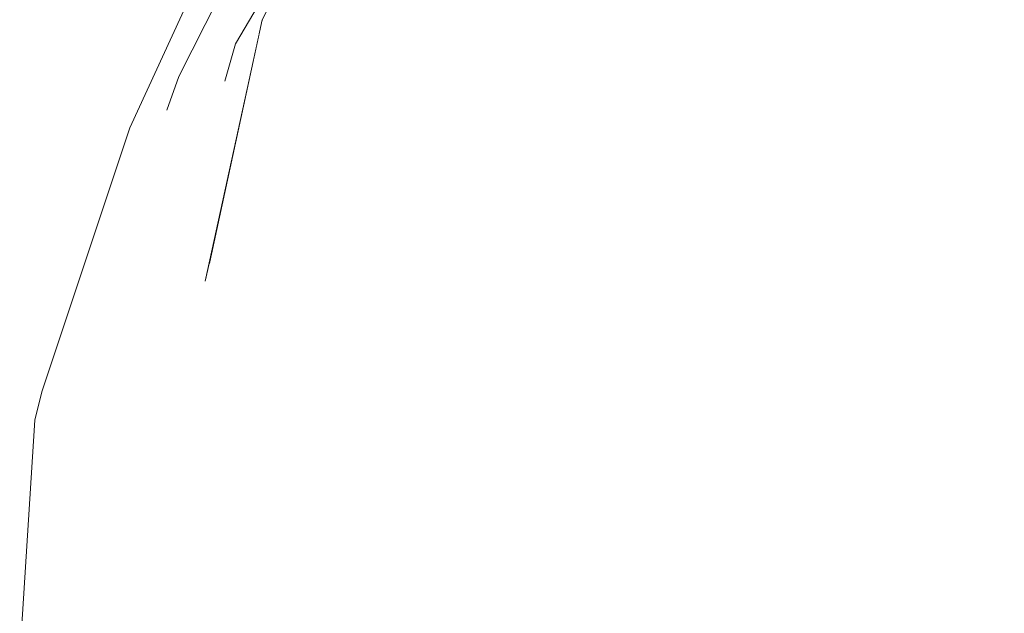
# Model space of a CAD drawing. Header units: millimetres. Extents: x 0 to 650, y -1 to 707.
# Tile 102 of 256: x 479.2 to 480.212, y 352.87 to 353.481. Entities that reach past the tile are written whole.
import ezdxf
from ezdxf.xclip import XClip

# ---------------------------------------------------------------- set-up
doc = ezdxf.new("R2010")
doc.units = ezdxf.units.MM
doc.header["$MEASUREMENT"] = 0
doc.header["$XCLIPFRAME"] = 0
doc.linetypes.add('Wipeout_Contour', pattern=[1000, 0, -1000])
doc.layers.add('Interior - Mobiliário .ARQ', color=7, linetype='Continuous')

# ---------------------------------------------------------------- blocks, each defined once
blk = doc.blocks.new('Desenho_2_2', base_point=(960.5741, 336.178))
at = {"color": 254, "linetype": 'Wipeout_Contour', "lineweight": 0, "ltscale": 2978.422299}
blk.add_wipeout([(479.4347, 353.469), (479.4457, 353.4657), (479.4491, 353.481), (479.4628, 353.5087), (479.5024, 353.5888)], dxfattribs=at).dxf.layer = 'Interior - Mobiliário .ARQ'
at = {"color": 254, "linetype": 'Wipeout_Contour', "lineweight": 0, "ltscale": 1788.138315}
blk.add_wipeout([(480.0405, 353.5546), (479.9624, 353.3765), (479.9835, 353.3779)], dxfattribs=at).dxf.layer = 'Interior - Mobiliário .ARQ'
at = {"color": 254, "linetype": 'Wipeout_Contour', "lineweight": 0, "ltscale": 1787.30431}
blk.add_wipeout([(479.8722, 353.3602), (479.8252, 353.0486), (479.8358, 353.0505)], dxfattribs=at).dxf.layer = 'Interior - Mobiliário .ARQ'
at = {"color": 254, "linetype": 'Wipeout_Contour', "lineweight": 0, "ltscale": 1787.181817}
blk.add_wipeout([(479.6417, 353.3351), (479.5862, 353.0174), (479.6733, 353.3323)], dxfattribs=at).dxf.layer = 'Interior - Mobiliário .ARQ'
at = {"color": 254, "linetype": 'Wipeout_Contour', "lineweight": 0, "ltscale": 1786.549025}
blk.add_wipeout([(479.4053, 352.9657), (479.3721, 353.2144), (479.3496, 353.2047)], dxfattribs=at).dxf.layer = 'Interior - Mobiliário .ARQ'
at = {"color": 254, "linetype": 'Wipeout_Contour', "lineweight": 0, "ltscale": 1787.414337}
blk.add_wipeout([(480.1312, 353.0941), (480.1412, 352.8036), (480.1548, 352.8049)], dxfattribs=at).dxf.layer = 'Interior - Mobiliário .ARQ'
at = {"color": 254, "linetype": 'Wipeout_Contour', "lineweight": 0, "ltscale": 1787.272434}
blk.add_wipeout([(479.9964, 352.7885), (480.0206, 352.7911), (479.9922, 353.0681)], dxfattribs=at).dxf.layer = 'Interior - Mobiliário .ARQ'
at = {"color": 254, "linetype": 'Wipeout_Contour', "lineweight": 0, "ltscale": 2382.81026}
blk.add_wipeout([(479.4216, 353.456), (479.4347, 353.469), (479.5024, 353.5888), (479.5163, 353.6169)], dxfattribs=at).dxf.layer = 'Interior - Mobiliário .ARQ'
at = {"color": 254, "linetype": 'Wipeout_Contour', "lineweight": 0, "ltscale": 1787.381948}
blk.add_wipeout([(479.5226, 353.3106), (479.5814, 353.512), (479.5577, 353.5036)], dxfattribs=at).dxf.layer = 'Interior - Mobiliário .ARQ'
at = {"color": 254, "linetype": 'Wipeout_Contour', "lineweight": 0, "ltscale": 1786.287032}
blk.add_wipeout([(479.3511, 353.3878), (479.3429, 353.3738), (479.2583, 353.1194)], dxfattribs=at).dxf.layer = 'Interior - Mobiliário .ARQ'
at = {"color": 254, "linetype": 'Wipeout_Contour', "lineweight": 0, "ltscale": 1786.778728}
blk.add_wipeout([(479.8722, 353.3602), (479.8358, 353.0505), (479.8701, 353.0583)], dxfattribs=at).dxf.layer = 'Interior - Mobiliário .ARQ'
at = {"color": 254, "linetype": 'Wipeout_Contour', "lineweight": 0, "ltscale": 1787.959768}
blk.add_wipeout([(480.1548, 352.8049), (480.1476, 353.0953), (480.1312, 353.0941)], dxfattribs=at).dxf.layer = 'Interior - Mobiliário .ARQ'
at = {"color": 254, "linetype": 'Wipeout_Contour', "lineweight": 0, "ltscale": 1787.403833}
blk.add_wipeout([(479.9922, 353.0681), (479.9682, 353.0653), (479.9964, 352.7885)], dxfattribs=at).dxf.layer = 'Interior - Mobiliário .ARQ'
at = {"color": 254, "linetype": 'Wipeout_Contour', "lineweight": 0, "ltscale": 1787.006234}
blk.add_wipeout([(479.8252, 353.0486), (479.7893, 353.0471), (479.8175, 352.7738)], dxfattribs=at).dxf.layer = 'Interior - Mobiliário .ARQ'
at = {"color": 254, "linetype": 'Wipeout_Contour', "lineweight": 0, "ltscale": 1786.540694}
blk.add_wipeout([(479.6931, 353.0264), (479.6683, 353.0431), (479.6913, 352.7787)], dxfattribs=at).dxf.layer = 'Interior - Mobiliário .ARQ'
at = {"color": 254, "linetype": 'Wipeout_Contour', "lineweight": 0, "ltscale": 1786.482582}
blk.add_wipeout([(479.4061, 353.4102), (479.3129, 353.1793), (479.4105, 353.4176)], dxfattribs=at).dxf.layer = 'Interior - Mobiliário .ARQ'
at = {"color": 254, "linetype": 'Wipeout_Contour', "lineweight": 0, "ltscale": 1787.622414}
blk.add_wipeout([(480.1312, 353.0941), (480.1476, 353.0953), (480.1445, 353.3987)], dxfattribs=at).dxf.layer = 'Interior - Mobiliário .ARQ'
at = {"color": 254, "linetype": 'Wipeout_Contour', "lineweight": 0, "ltscale": 1787.359699}
blk.add_wipeout([(479.6683, 353.0431), (479.7467, 353.3885), (479.7265, 353.3814)], dxfattribs=at).dxf.layer = 'Interior - Mobiliário .ARQ'
at = {"color": 254, "linetype": 'Wipeout_Contour', "lineweight": 0, "ltscale": 1787.336727}
blk.add_wipeout([(479.9682, 353.0653), (479.9922, 353.0681), (479.9835, 353.3779)], dxfattribs=at).dxf.layer = 'Interior - Mobiliário .ARQ'
at = {"color": 254, "linetype": 'Wipeout_Contour', "lineweight": 0, "ltscale": 1786.80706}
blk.add_wipeout([(479.4971, 352.9903), (479.5226, 353.3106), (479.4713, 353.2643)], dxfattribs=at).dxf.layer = 'Interior - Mobiliário .ARQ'
at = {"color": 254, "linetype": 'Wipeout_Contour', "lineweight": 0, "ltscale": 1786.772286}
blk.add_wipeout([(479.8175, 352.7738), (479.8518, 352.7782), (479.8252, 353.0486)], dxfattribs=at).dxf.layer = 'Interior - Mobiliário .ARQ'
at = {"color": 254, "linetype": 'Wipeout_Contour', "lineweight": 0, "ltscale": 1786.218014}
blk.add_wipeout([(479.6913, 352.7787), (479.7308, 352.7684), (479.7129, 353.0246)], dxfattribs=at).dxf.layer = 'Interior - Mobiliário .ARQ'
at = {"color": 254, "linetype": 'Wipeout_Contour', "lineweight": 0, "ltscale": 1788.64863}
blk.add_wipeout([(480.1445, 353.3987), (480.1196, 353.4012), (480.1312, 353.0941)], dxfattribs=at).dxf.layer = 'Interior - Mobiliário .ARQ'
at = {"color": 254, "linetype": 'Wipeout_Contour', "lineweight": 0, "ltscale": 1788.372065}
blk.add_wipeout([(479.9835, 353.3779), (479.9624, 353.3765), (479.9682, 353.0653)], dxfattribs=at).dxf.layer = 'Interior - Mobiliário .ARQ'
at = {"color": 254, "linetype": 'Wipeout_Contour', "lineweight": 0, "ltscale": 1786.699852}
blk.add_wipeout([(479.3904, 353.212), (479.4053, 352.9657), (479.3945, 353.2295)], dxfattribs=at).dxf.layer = 'Interior - Mobiliário .ARQ'
at = {"color": 254, "linetype": 'Wipeout_Contour', "lineweight": 0, "ltscale": 1787.279318}
blk.add_wipeout([(479.6913, 352.7787), (479.7129, 353.0246), (479.6931, 353.0264)], dxfattribs=at).dxf.layer = 'Interior - Mobiliário .ARQ'
at = {"color": 254, "linetype": 'Wipeout_Contour', "lineweight": 0, "ltscale": 1788.092126}
blk.add_wipeout([(480.1196, 353.4012), (480.1445, 353.3987), (480.1504, 353.5785)], dxfattribs=at).dxf.layer = 'Interior - Mobiliário .ARQ'
at = {"color": 254, "linetype": 'Wipeout_Contour', "lineweight": 0, "ltscale": 1787.37169}
blk.add_wipeout([(479.7884, 353.3842), (479.7728, 353.3823), (479.6931, 353.0264)], dxfattribs=at).dxf.layer = 'Interior - Mobiliário .ARQ'
at = {"color": 254, "linetype": 'Wipeout_Contour', "lineweight": 0, "ltscale": 1786.486542}
blk.add_wipeout([(479.4053, 352.9657), (479.3904, 353.212), (479.3721, 353.2144)], dxfattribs=at).dxf.layer = 'Interior - Mobiliário .ARQ'
at = {"color": 254, "linetype": 'Wipeout_Contour', "lineweight": 0, "ltscale": 1787.429264}
blk.add_wipeout([(480.0843, 353.0898), (480.1015, 352.8048), (480.1412, 352.8036)], dxfattribs=at).dxf.layer = 'Interior - Mobiliário .ARQ'
at = {"color": 254, "linetype": 'Wipeout_Contour', "lineweight": 0, "ltscale": 1787.512491}
blk.add_wipeout([(480.1476, 353.0953), (480.1548, 352.8049), (480.1683, 352.8045)], dxfattribs=at).dxf.layer = 'Interior - Mobiliário .ARQ'
at = {"color": 254, "linetype": 'Wipeout_Contour', "lineweight": 0, "ltscale": 1786.453242}
blk.add_wipeout([(479.6913, 352.7787), (479.6067, 353.0103), (479.6096, 352.7609)], dxfattribs=at).dxf.layer = 'Interior - Mobiliário .ARQ'
at = {"color": 254, "linetype": 'Wipeout_Contour', "lineweight": 0, "ltscale": 1789.044715}
blk.add_wipeout([(480.1196, 353.4012), (480.1504, 353.5785), (480.1332, 353.5889)], dxfattribs=at).dxf.layer = 'Interior - Mobiliário .ARQ'
at = {"color": 254, "linetype": 'Wipeout_Contour', "lineweight": 0, "ltscale": 1786.436511}
blk.add_wipeout([(479.4347, 353.469), (479.3496, 353.2047), (479.3721, 353.2144)], dxfattribs=at).dxf.layer = 'Interior - Mobiliário .ARQ'
at = {"color": 254, "linetype": 'Wipeout_Contour', "lineweight": 0, "ltscale": 1787.030472}
blk.add_wipeout([(479.6931, 353.0264), (479.7129, 353.0246), (479.7884, 353.3842)], dxfattribs=at).dxf.layer = 'Interior - Mobiliário .ARQ'
at = {"color": 254, "linetype": 'Wipeout_Contour', "lineweight": 0, "ltscale": 1787.785458}
blk.add_wipeout([(480.1412, 352.8036), (480.1312, 353.0941), (480.0843, 353.0898)], dxfattribs=at).dxf.layer = 'Interior - Mobiliário .ARQ'
at = {"color": 254, "linetype": 'Wipeout_Contour', "lineweight": 0, "ltscale": 1787.92268}
blk.add_wipeout([(480.1683, 352.8045), (480.164, 353.0952), (480.1476, 353.0953)], dxfattribs=at).dxf.layer = 'Interior - Mobiliário .ARQ'
at = {"color": 254, "linetype": 'Wipeout_Contour', "lineweight": 0, "ltscale": 1786.083868}
blk.add_wipeout([(479.4971, 352.9903), (479.4053, 352.9657), (479.467, 352.7362)], dxfattribs=at).dxf.layer = 'Interior - Mobiliário .ARQ'
at = {"color": 254, "linetype": 'Wipeout_Contour', "lineweight": 0, "ltscale": 1788.01054}
blk.add_wipeout([(479.8533, 353.6394), (479.8304, 353.6333), (479.7265, 353.3814)], dxfattribs=at).dxf.layer = 'Interior - Mobiliário .ARQ'
at = {"color": 254, "linetype": 'Wipeout_Contour', "lineweight": 0, "ltscale": 1786.693653}
blk.add_wipeout([(479.3496, 353.2047), (479.4347, 353.469), (479.4216, 353.456)], dxfattribs=at).dxf.layer = 'Interior - Mobiliário .ARQ'
at = {"color": 254, "linetype": 'Wipeout_Contour', "lineweight": 0, "ltscale": 1788.973522}
blk.add_wipeout([(480.1692, 353.4028), (480.1445, 353.3987), (480.1476, 353.0953)], dxfattribs=at).dxf.layer = 'Interior - Mobiliário .ARQ'
at = {"color": 254, "linetype": 'Wipeout_Contour', "lineweight": 0, "ltscale": 1785.739126}
blk.add_wipeout([(479.467, 352.7362), (479.5389, 352.7415), (479.4971, 352.9903)], dxfattribs=at).dxf.layer = 'Interior - Mobiliário .ARQ'
at = {"color": 254, "linetype": 'Wipeout_Contour', "lineweight": 0, "ltscale": 1785.365181}
blk.add_wipeout([(479.3704, 352.6879), (479.411, 352.7017), (479.3437, 352.8803)], dxfattribs=at).dxf.layer = 'Interior - Mobiliário .ARQ'
at = {"color": 254, "linetype": 'Wipeout_Contour', "lineweight": 0, "ltscale": 1787.766831}
blk.add_wipeout([(479.7265, 353.3814), (479.7467, 353.3885), (479.8533, 353.6394)], dxfattribs=at).dxf.layer = 'Interior - Mobiliário .ARQ'
at = {"color": 254, "linetype": 'Wipeout_Contour', "lineweight": 0, "ltscale": 1786.102534}
blk.add_wipeout([(479.3634, 353.4226), (479.2783, 353.1627), (479.3129, 353.1793)], dxfattribs=at).dxf.layer = 'Interior - Mobiliário .ARQ'
at = {"color": 254, "linetype": 'Wipeout_Contour', "lineweight": 0, "ltscale": 1787.713752}
blk.add_wipeout([(480.1476, 353.0953), (480.164, 353.0952), (480.1692, 353.4028)], dxfattribs=at).dxf.layer = 'Interior - Mobiliário .ARQ'
at = {"color": 254, "linetype": 'Wipeout_Contour', "lineweight": 0, "ltscale": 1788.067878}
blk.add_wipeout([(479.8942, 353.6196), (479.8786, 353.6223), (479.7728, 353.3823)], dxfattribs=at).dxf.layer = 'Interior - Mobiliário .ARQ'
at = {"color": 254, "linetype": 'Wipeout_Contour', "lineweight": 0, "ltscale": 1789.246639}
blk.add_wipeout([(480.1445, 353.3987), (480.1682, 353.59), (480.1504, 353.5785)], dxfattribs=at).dxf.layer = 'Interior - Mobiliário .ARQ'
at = {"color": 254, "linetype": 'Wipeout_Contour', "lineweight": 0, "ltscale": 1786.76877}
blk.add_wipeout([(479.3129, 353.1793), (479.4061, 353.4102), (479.3634, 353.4226)], dxfattribs=at).dxf.layer = 'Interior - Mobiliário .ARQ'
at = {"color": 254, "linetype": 'Wipeout_Contour', "lineweight": 0, "ltscale": 1787.778803}
blk.add_wipeout([(480.164, 353.0952), (480.1683, 352.8045), (480.2085, 352.8082)], dxfattribs=at).dxf.layer = 'Interior - Mobiliário .ARQ'
at = {"color": 254, "linetype": 'Wipeout_Contour', "lineweight": 0, "ltscale": 2978.715558}
blk.add_wipeout([(479.3634, 353.4226), (479.51, 353.6062), (479.5163, 353.6169), (479.5352, 353.6549), (479.479, 353.6517)], dxfattribs=at).dxf.layer = 'Interior - Mobiliário .ARQ'
at = {"color": 254, "linetype": 'Wipeout_Contour', "lineweight": 0, "ltscale": 1787.870297}
blk.add_wipeout([(479.7728, 353.3823), (479.7884, 353.3842), (479.8942, 353.6196)], dxfattribs=at).dxf.layer = 'Interior - Mobiliário .ARQ'
at = {"color": 254, "linetype": 'Wipeout_Contour', "lineweight": 0, "ltscale": 1788.037936}
blk.add_wipeout([(480.1682, 353.59), (480.1445, 353.3987), (480.1692, 353.4028)], dxfattribs=at).dxf.layer = 'Interior - Mobiliário .ARQ'
at = {"color": 254, "linetype": 'Wipeout_Contour', "lineweight": 0, "ltscale": 1787.903289}
blk.add_wipeout([(480.2085, 352.8082), (480.2123, 353.0939), (480.164, 353.0952)], dxfattribs=at).dxf.layer = 'Interior - Mobiliário .ARQ'
at = {"color": 254, "linetype": 'Wipeout_Contour', "lineweight": 0, "ltscale": 1788.305932}
blk.add_wipeout([(479.9545, 353.6352), (479.8722, 353.3602), (479.984, 353.6008)], dxfattribs=at).dxf.layer = 'Interior - Mobiliário .ARQ'
at = {"color": 254, "linetype": 'Wipeout_Contour', "lineweight": 0, "ltscale": 2382.412146}
blk.add_wipeout([(479.51, 353.6062), (479.3634, 353.4226), (479.4061, 353.4102), (479.4216, 353.456)], dxfattribs=at).dxf.layer = 'Interior - Mobiliário .ARQ'
at = {"color": 254, "linetype": 'Wipeout_Contour', "lineweight": 0, "ltscale": 1788.563667}
blk.add_wipeout([(480.1959, 353.5975), (480.1692, 353.4028), (480.2325, 353.4005)], dxfattribs=at).dxf.layer = 'Interior - Mobiliário .ARQ'
at = {"color": 254, "linetype": 'Wipeout_Contour', "lineweight": 0, "ltscale": 1787.559783}
blk.add_wipeout([(479.6733, 353.3323), (479.6873, 353.3427), (479.7825, 353.5769)], dxfattribs=at).dxf.layer = 'Interior - Mobiliário .ARQ'
at = {"color": 254, "linetype": 'Wipeout_Contour', "lineweight": 0, "ltscale": 1787.322248}
blk.add_wipeout([(480.2641, 353.083), (480.2085, 352.8082), (480.2554, 352.8038)], dxfattribs=at).dxf.layer = 'Interior - Mobiliário .ARQ'
at = {"color": 254, "linetype": 'Wipeout_Contour', "lineweight": 0, "ltscale": 1787.962204}
blk.add_wipeout([(479.9545, 353.6352), (479.8354, 353.3941), (479.8722, 353.3602)], dxfattribs=at).dxf.layer = 'Interior - Mobiliário .ARQ'
at = {"color": 254, "linetype": 'Wipeout_Contour', "lineweight": 0, "ltscale": 1786.643694}
blk.add_wipeout([(479.4261, 353.6163), (479.3129, 353.3697), (479.3429, 353.3738)], dxfattribs=at).dxf.layer = 'Interior - Mobiliário .ARQ'
at = {"color": 254, "linetype": 'Wipeout_Contour', "lineweight": 0, "ltscale": 1789.499579}
blk.add_wipeout([(480.1959, 353.5975), (480.1682, 353.59), (480.1692, 353.4028)], dxfattribs=at).dxf.layer = 'Interior - Mobiliário .ARQ'
at = {"color": 254, "linetype": 'Wipeout_Contour', "lineweight": 0, "ltscale": 1787.737674}
blk.add_wipeout([(479.7825, 353.5769), (479.7618, 353.5637), (479.6733, 353.3323)], dxfattribs=at).dxf.layer = 'Interior - Mobiliário .ARQ'
at = {"color": 254, "linetype": 'Wipeout_Contour', "lineweight": 0, "ltscale": 1788.063522}
blk.add_wipeout([(480.0705, 353.57), (479.9835, 353.3779), (480.0241, 353.3791)], dxfattribs=at).dxf.layer = 'Interior - Mobiliário .ARQ'
at = {"color": 254, "linetype": 'Wipeout_Contour', "lineweight": 0, "ltscale": 1788.466107}
blk.add_wipeout([(479.8354, 353.3941), (479.9545, 353.6352), (479.8942, 353.6196)], dxfattribs=at).dxf.layer = 'Interior - Mobiliário .ARQ'
at = {"color": 254, "linetype": 'Wipeout_Contour', "lineweight": 0, "ltscale": 3574.023807}
blk.add_wipeout([(479.4261, 353.6163), (479.3429, 353.3738), (479.3559, 353.4016), (479.3634, 353.4226), (479.3965, 353.4882), (479.4572, 353.618)], dxfattribs=at).dxf.layer = 'Interior - Mobiliário .ARQ'
at = {"color": 254, "linetype": 'Wipeout_Contour', "lineweight": 0, "ltscale": 1787.941138}
blk.add_wipeout([(479.6733, 353.3323), (479.7618, 353.5637), (479.7188, 353.5677)], dxfattribs=at).dxf.layer = 'Interior - Mobiliário .ARQ'
at = {"color": 254, "linetype": 'Wipeout_Contour', "lineweight": 0, "ltscale": 1788.570397}
blk.add_wipeout([(479.9835, 353.3779), (480.0705, 353.57), (480.0405, 353.5546)], dxfattribs=at).dxf.layer = 'Interior - Mobiliário .ARQ'
at = {"color": 254, "linetype": 'Wipeout_Contour', "lineweight": 0, "ltscale": 1788.291691}
blk.add_wipeout([(480.1692, 353.4028), (480.164, 353.0952), (480.2123, 353.0939)], dxfattribs=at).dxf.layer = 'Interior - Mobiliário .ARQ'
at = {"color": 254, "linetype": 'Wipeout_Contour', "lineweight": 0, "ltscale": 1787.693314}
blk.add_wipeout([(479.8942, 353.6196), (479.7884, 353.3842), (479.8354, 353.3941)], dxfattribs=at).dxf.layer = 'Interior - Mobiliário .ARQ'
at = {"color": 254, "linetype": 'Wipeout_Contour', "lineweight": 0, "ltscale": 1788.813073}
blk.add_wipeout([(480.0573, 353.3949), (480.1332, 353.5889), (480.1066, 353.5947)], dxfattribs=at).dxf.layer = 'Interior - Mobiliário .ARQ'
at = {"color": 254, "linetype": 'Wipeout_Contour', "lineweight": 0, "ltscale": 1787.21676}
blk.add_wipeout([(479.7188, 353.5677), (479.6417, 353.3351), (479.6733, 353.3323)], dxfattribs=at).dxf.layer = 'Interior - Mobiliário .ARQ'
at = {"color": 254, "linetype": 'Wipeout_Contour', "lineweight": 0, "ltscale": 1788.151576}
blk.add_wipeout([(479.9413, 353.374), (479.9624, 353.3765), (480.0405, 353.5546)], dxfattribs=at).dxf.layer = 'Interior - Mobiliário .ARQ'
at = {"color": 254, "linetype": 'Wipeout_Contour', "lineweight": 0, "ltscale": 1786.814733}
blk.add_wipeout([(479.4347, 353.469), (479.3904, 353.212), (479.4457, 353.4657)], dxfattribs=at).dxf.layer = 'Interior - Mobiliário .ARQ'
at = {"color": 254, "linetype": 'Wipeout_Contour', "lineweight": 0, "ltscale": 1788.650761}
blk.add_wipeout([(480.2325, 353.4005), (480.1692, 353.4028), (480.2123, 353.0939)], dxfattribs=at).dxf.layer = 'Interior - Mobiliário .ARQ'
at = {"color": 254, "linetype": 'Wipeout_Contour', "lineweight": 0, "ltscale": 1786.481933}
blk.add_wipeout([(479.2583, 353.1194), (479.3429, 353.3738), (479.3129, 353.3697)], dxfattribs=at).dxf.layer = 'Interior - Mobiliário .ARQ'
at = {"color": 254, "linetype": 'Wipeout_Contour', "lineweight": 0, "ltscale": 1788.102306}
blk.add_wipeout([(479.7728, 353.3823), (479.8786, 353.6223), (479.8533, 353.6394)], dxfattribs=at).dxf.layer = 'Interior - Mobiliário .ARQ'
at = {"color": 254, "linetype": 'Wipeout_Contour', "lineweight": 0, "ltscale": 1788.014521}
blk.add_wipeout([(480.0573, 353.3949), (480.1196, 353.4012), (480.1332, 353.5889)], dxfattribs=at).dxf.layer = 'Interior - Mobiliário .ARQ'
at = {"color": 254, "linetype": 'Wipeout_Contour', "lineweight": 0, "ltscale": 1788.343395}
blk.add_wipeout([(479.9413, 353.374), (480.0405, 353.5546), (480.0248, 353.5721)], dxfattribs=at).dxf.layer = 'Interior - Mobiliário .ARQ'
at = {"color": 254, "linetype": 'Wipeout_Contour', "lineweight": 0, "ltscale": 1787.335778}
blk.add_wipeout([(479.4713, 353.2643), (479.5166, 353.5055), (479.4491, 353.481)], dxfattribs=at).dxf.layer = 'Interior - Mobiliário .ARQ'
at = {"color": 254, "linetype": 'Wipeout_Contour', "lineweight": 0, "ltscale": 1786.435557}
blk.add_wipeout([(479.3721, 353.2144), (479.3904, 353.212), (479.4347, 353.469)], dxfattribs=at).dxf.layer = 'Interior - Mobiliário .ARQ'
at = {"color": 254, "linetype": 'Wipeout_Contour', "lineweight": 0, "ltscale": 1785.884978}
blk.add_wipeout([(479.3129, 353.3697), (479.2225, 353.0981), (479.2583, 353.1194)], dxfattribs=at).dxf.layer = 'Interior - Mobiliário .ARQ'
at = {"color": 254, "linetype": 'Wipeout_Contour', "lineweight": 0, "ltscale": 1788.64335}
blk.add_wipeout([(480.2085, 352.8082), (480.2641, 353.083), (480.2123, 353.0939)], dxfattribs=at).dxf.layer = 'Interior - Mobiliário .ARQ'
at = {"color": 254, "linetype": 'Wipeout_Contour', "lineweight": 0, "ltscale": 1787.733981}
blk.add_wipeout([(479.8533, 353.6394), (479.7467, 353.3885), (479.7728, 353.3823)], dxfattribs=at).dxf.layer = 'Interior - Mobiliário .ARQ'
at = {"color": 254, "linetype": 'Wipeout_Contour', "lineweight": 0, "ltscale": 1787.708545}
blk.add_wipeout([(479.5226, 353.3106), (479.5577, 353.5036), (479.5166, 353.5055)], dxfattribs=at).dxf.layer = 'Interior - Mobiliário .ARQ'
at = {"color": 254, "linetype": 'Wipeout_Contour', "lineweight": 0, "ltscale": 1787.861729}
blk.add_wipeout([(480.0573, 353.3949), (480.0843, 353.0898), (480.1312, 353.0941)], dxfattribs=at).dxf.layer = 'Interior - Mobiliário .ARQ'
at = {"color": 254, "linetype": 'Wipeout_Contour', "lineweight": 0, "ltscale": 1788.205965}
blk.add_wipeout([(480.2325, 353.4005), (480.2123, 353.0939), (480.2641, 353.083)], dxfattribs=at).dxf.layer = 'Interior - Mobiliário .ARQ'
at = {"color": 254, "linetype": 'Wipeout_Contour', "lineweight": 0, "ltscale": 1786.203507}
blk.add_wipeout([(479.3511, 353.3878), (479.2583, 353.1194), (479.2783, 353.1627)], dxfattribs=at).dxf.layer = 'Interior - Mobiliário .ARQ'
at = {"color": 254, "linetype": 'Wipeout_Contour', "lineweight": 0, "ltscale": 1787.179505}
blk.add_wipeout([(479.9445, 353.0631), (479.9682, 353.0653), (479.9624, 353.3765)], dxfattribs=at).dxf.layer = 'Interior - Mobiliário .ARQ'
at = {"color": 254, "linetype": 'Wipeout_Contour', "lineweight": 0, "ltscale": 1785.662108}
blk.add_wipeout([(479.2225, 353.0981), (479.2151, 353.0689), (479.1996, 352.8237)], dxfattribs=at).dxf.layer = 'Interior - Mobiliário .ARQ'
at = {"color": 254, "linetype": 'Wipeout_Contour', "lineweight": 0, "ltscale": 1788.816509}
blk.add_wipeout([(480.2346, 353.5753), (480.1959, 353.5975), (480.2325, 353.4005)], dxfattribs=at).dxf.layer = 'Interior - Mobiliário .ARQ'
at = {"color": 254, "linetype": 'Wipeout_Contour', "lineweight": 0, "ltscale": 1786.268957}
blk.add_wipeout([(479.3129, 353.1793), (479.3496, 353.2047), (479.4105, 353.4176)], dxfattribs=at).dxf.layer = 'Interior - Mobiliário .ARQ'
at = {"color": 254, "linetype": 'Wipeout_Contour', "lineweight": 0, "ltscale": 1788.161535}
blk.add_wipeout([(479.8354, 353.3941), (479.7884, 353.3842), (479.7893, 353.0471)], dxfattribs=at).dxf.layer = 'Interior - Mobiliário .ARQ'
at = {"color": 254, "linetype": 'Wipeout_Contour', "lineweight": 0, "ltscale": 1788.262191}
blk.add_wipeout([(480.1312, 353.0941), (480.1196, 353.4012), (480.0573, 353.3949)], dxfattribs=at).dxf.layer = 'Interior - Mobiliário .ARQ'
at = {"color": 254, "linetype": 'Wipeout_Contour', "lineweight": 0, "ltscale": 1787.465285}
blk.add_wipeout([(479.6931, 353.0264), (479.7728, 353.3823), (479.7467, 353.3885)], dxfattribs=at).dxf.layer = 'Interior - Mobiliário .ARQ'
at = {"color": 254, "linetype": 'Wipeout_Contour', "lineweight": 0, "ltscale": 1788.411078}
blk.add_wipeout([(479.9624, 353.3765), (479.9413, 353.374), (479.9445, 353.0631)], dxfattribs=at).dxf.layer = 'Interior - Mobiliário .ARQ'
at = {"color": 254, "linetype": 'Wipeout_Contour', "lineweight": 0, "ltscale": 1785.778613}
blk.add_wipeout([(479.2583, 353.1194), (479.2551, 352.803), (479.3041, 352.8701)], dxfattribs=at).dxf.layer = 'Interior - Mobiliário .ARQ'
at = {"color": 254, "linetype": 'Wipeout_Contour', "lineweight": 0, "ltscale": 1784.906852}
blk.add_wipeout([(479.2225, 353.0981), (479.1996, 352.8237), (479.219, 352.7816)], dxfattribs=at).dxf.layer = 'Interior - Mobiliário .ARQ'
at = {"layer": 'Interior - Mobiliário .ARQ', "color": 7, "linetype": 'Continuous', "lineweight": 0}
blk.add_line((479.3511, 353.3878), (479.3634, 353.4226), dxfattribs=at)
at = {"color": 254, "linetype": 'Wipeout_Contour', "lineweight": 0, "ltscale": 1786.316455}
blk.add_wipeout([(479.4491, 353.481), (479.3945, 353.2295), (479.4713, 353.2643)], dxfattribs=at).dxf.layer = 'Interior - Mobiliário .ARQ'
at = {"color": 254, "linetype": 'Wipeout_Contour', "lineweight": 0, "ltscale": 1788.043741}
blk.add_wipeout([(479.8354, 353.3941), (479.8252, 353.0486), (479.8722, 353.3602)], dxfattribs=at).dxf.layer = 'Interior - Mobiliário .ARQ'
at = {"color": 254, "linetype": 'Wipeout_Contour', "lineweight": 0, "ltscale": 1786.911858}
blk.add_wipeout([(479.7467, 353.3885), (479.6683, 353.0431), (479.6931, 353.0264)], dxfattribs=at).dxf.layer = 'Interior - Mobiliário .ARQ'
at = {"color": 254, "linetype": 'Wipeout_Contour', "lineweight": 0, "ltscale": 1786.089401}
blk.add_wipeout([(479.2783, 353.1627), (479.2583, 353.1194), (479.3041, 352.8701)], dxfattribs=at).dxf.layer = 'Interior - Mobiliário .ARQ'
at = {"color": 254, "linetype": 'Wipeout_Contour', "lineweight": 0, "ltscale": 1787.88842}
blk.add_wipeout([(480.0843, 353.0898), (480.039, 353.0758), (480.0608, 352.7976)], dxfattribs=at).dxf.layer = 'Interior - Mobiliário .ARQ'
at = {"color": 254, "linetype": 'Wipeout_Contour', "lineweight": 0, "ltscale": 1787.231028}
blk.add_wipeout([(479.9647, 352.7867), (479.9964, 352.7885), (479.9682, 353.0653)], dxfattribs=at).dxf.layer = 'Interior - Mobiliário .ARQ'
at = {"layer": 'Interior - Mobiliário .ARQ', "color": 7, "linetype": 'Continuous', "lineweight": 0}
for p, q in [((479.4261, 353.6163), (479.3129, 353.3697)), ((479.4216, 353.456), (479.4105, 353.4176))]:
    blk.add_line(p, q, dxfattribs=at)
at = {"color": 254, "linetype": 'Wipeout_Contour', "lineweight": 0, "ltscale": 1786.294301}
blk.add_wipeout([(479.3945, 353.2295), (479.4053, 352.9657), (479.4971, 352.9903)], dxfattribs=at).dxf.layer = 'Interior - Mobiliário .ARQ'
at = {"color": 254, "linetype": 'Wipeout_Contour', "lineweight": 0, "ltscale": 1785.592542}
blk.add_wipeout([(479.2583, 353.1194), (479.2225, 353.0981), (479.2551, 352.803)], dxfattribs=at).dxf.layer = 'Interior - Mobiliário .ARQ'
at = {"color": 254, "linetype": 'Wipeout_Contour', "lineweight": 0, "ltscale": 1787.151785}
blk.add_wipeout([(480.0608, 352.7976), (480.1015, 352.8048), (480.0843, 353.0898)], dxfattribs=at).dxf.layer = 'Interior - Mobiliário .ARQ'
at = {"color": 254, "linetype": 'Wipeout_Contour', "lineweight": 0, "ltscale": 1787.337846}
blk.add_wipeout([(479.9682, 353.0653), (479.9445, 353.0631), (479.9647, 352.7867)], dxfattribs=at).dxf.layer = 'Interior - Mobiliário .ARQ'
at = {"color": 254, "linetype": 'Wipeout_Contour', "lineweight": 0, "ltscale": 1785.736733}
blk.add_wipeout([(479.3437, 352.8803), (479.3041, 352.8701), (479.3704, 352.6879)], dxfattribs=at).dxf.layer = 'Interior - Mobiliário .ARQ'
at = {"color": 254, "linetype": 'Wipeout_Contour', "lineweight": 0, "ltscale": 1786.468519}
blk.add_wipeout([(479.4971, 352.9903), (479.4713, 353.2643), (479.3945, 353.2295)], dxfattribs=at).dxf.layer = 'Interior - Mobiliário .ARQ'
at = {"color": 254, "linetype": 'Wipeout_Contour', "lineweight": 0, "ltscale": 1785.503999}
blk.add_wipeout([(479.2225, 353.0981), (479.219, 352.7816), (479.2551, 352.803)], dxfattribs=at).dxf.layer = 'Interior - Mobiliário .ARQ'
at = {"color": 254, "linetype": 'Wipeout_Contour', "lineweight": 0, "ltscale": 1785.423982}
blk.add_wipeout([(479.3437, 352.8803), (479.411, 352.7017), (479.467, 352.7362)], dxfattribs=at).dxf.layer = 'Interior - Mobiliário .ARQ'
at = {"layer": 'Interior - Mobiliário .ARQ', "color": 7, "linetype": 'Continuous', "lineweight": 0}
for q in [(479.2225, 353.0981), (479.1996, 352.8237)]:
    blk.add_line((479.2151, 353.0689), q, dxfattribs=at)
at = {"color": 254, "linetype": 'Wipeout_Contour', "lineweight": 0, "ltscale": 1786.42929}
blk.add_wipeout([(479.5166, 353.5055), (479.4713, 353.2643), (479.5226, 353.3106)], dxfattribs=at).dxf.layer = 'Interior - Mobiliário .ARQ'
at = {"color": 254, "linetype": 'Wipeout_Contour', "lineweight": 0, "ltscale": 1785.870843}
blk.add_wipeout([(479.467, 352.7362), (479.4053, 352.9657), (479.3437, 352.8803)], dxfattribs=at).dxf.layer = 'Interior - Mobiliário .ARQ'
at = {"color": 254, "linetype": 'Wipeout_Contour', "lineweight": 0, "ltscale": 1787.078566}
blk.add_wipeout([(479.5794, 353.7444), (479.4491, 353.481), (479.5166, 353.5055)], dxfattribs=at).dxf.layer = 'Interior - Mobiliário .ARQ'
at = {"color": 254, "linetype": 'Wipeout_Contour', "lineweight": 0, "ltscale": 1786.471273}
blk.add_wipeout([(479.5226, 353.3106), (479.4971, 352.9903), (479.5862, 353.0174)], dxfattribs=at).dxf.layer = 'Interior - Mobiliário .ARQ'
at = {"color": 254, "linetype": 'Wipeout_Contour', "lineweight": 0, "ltscale": 1786.008575}
blk.add_wipeout([(479.3129, 353.1793), (479.3437, 352.8803), (479.3496, 353.2047)], dxfattribs=at).dxf.layer = 'Interior - Mobiliário .ARQ'
at = {"layer": 'Interior - Mobiliário .ARQ', "color": 7, "linetype": 'Continuous', "lineweight": 0}
for p, q in [((479.3634, 353.4226), (479.479, 353.6517)), ((479.5163, 353.6169), (479.4216, 353.456)), ((479.4491, 353.481), (479.3904, 353.212))]:
    blk.add_line(p, q, dxfattribs=at)
at = {"color": 254, "linetype": 'Wipeout_Contour', "lineweight": 0, "ltscale": 1787.089157}
blk.add_wipeout([(479.5862, 353.0174), (479.6417, 353.3351), (479.5226, 353.3106)], dxfattribs=at).dxf.layer = 'Interior - Mobiliário .ARQ'
at = {"color": 254, "linetype": 'Wipeout_Contour', "lineweight": 0, "ltscale": 1786.162005}
blk.add_wipeout([(479.3437, 352.8803), (479.4053, 352.9657), (479.3496, 353.2047)], dxfattribs=at).dxf.layer = 'Interior - Mobiliário .ARQ'
at = {"color": 254, "linetype": 'Wipeout_Contour', "lineweight": 0, "ltscale": 1785.566305}
blk.add_wipeout([(479.3437, 352.8803), (479.2783, 353.1627), (479.3041, 352.8701)], dxfattribs=at).dxf.layer = 'Interior - Mobiliário .ARQ'
at = {"color": 254, "linetype": 'Wipeout_Contour', "lineweight": 0, "ltscale": 1786.585682}
blk.add_wipeout([(479.6683, 353.0431), (479.6067, 353.0103), (479.6913, 352.7787)], dxfattribs=at).dxf.layer = 'Interior - Mobiliário .ARQ'
at = {"color": 254, "linetype": 'Wipeout_Contour', "lineweight": 0, "ltscale": 1787.221265}
blk.add_wipeout([(479.7265, 353.3814), (479.6873, 353.3427), (479.6067, 353.0103)], dxfattribs=at).dxf.layer = 'Interior - Mobiliário .ARQ'
at = {"color": 254, "linetype": 'Wipeout_Contour', "lineweight": 0, "ltscale": 1786.187956}
blk.add_wipeout([(479.2783, 353.1627), (479.3437, 352.8803), (479.3129, 353.1793)], dxfattribs=at).dxf.layer = 'Interior - Mobiliário .ARQ'
at = {"layer": 'Interior - Mobiliário .ARQ', "color": 7, "linetype": 'Continuous', "lineweight": 0}
blk.add_line((479.3129, 353.3697), (479.2225, 353.0981), dxfattribs=at)
at = {"color": 254, "linetype": 'Wipeout_Contour', "lineweight": 0, "ltscale": 1786.677376}
blk.add_wipeout([(479.6067, 353.0103), (479.6683, 353.0431), (479.7265, 353.3814)], dxfattribs=at).dxf.layer = 'Interior - Mobiliário .ARQ'
at = {"color": 254, "linetype": 'Wipeout_Contour', "lineweight": 0, "ltscale": 1786.935786}
blk.add_wipeout([(479.5814, 353.512), (479.5226, 353.3106), (479.6417, 353.3351)], dxfattribs=at).dxf.layer = 'Interior - Mobiliário .ARQ'
at = {"color": 254, "linetype": 'Wipeout_Contour', "lineweight": 0, "ltscale": 1786.526619}
blk.add_wipeout([(479.7129, 353.0246), (479.7893, 353.0471), (479.7884, 353.3842)], dxfattribs=at).dxf.layer = 'Interior - Mobiliário .ARQ'
at = {"color": 254, "linetype": 'Wipeout_Contour', "lineweight": 0, "ltscale": 1787.670075}
blk.add_wipeout([(479.6417, 353.3351), (479.7188, 353.5677), (479.5814, 353.512)], dxfattribs=at).dxf.layer = 'Interior - Mobiliário .ARQ'
at = {"color": 254, "linetype": 'Wipeout_Contour', "lineweight": 0, "ltscale": 1786.276746}
blk.add_wipeout([(479.7308, 352.7684), (479.8175, 352.7738), (479.7893, 353.0471)], dxfattribs=at).dxf.layer = 'Interior - Mobiliário .ARQ'
at = {"layer": 'Interior - Mobiliário .ARQ', "color": 7, "linetype": 'Continuous', "lineweight": 0}
blk.add_line((479.4491, 353.481), (479.5794, 353.7444), dxfattribs=at)
at = {"color": 254, "linetype": 'Wipeout_Contour', "lineweight": 0, "ltscale": 1786.709947}
blk.add_wipeout([(479.6733, 353.3323), (479.5862, 353.0174), (479.6067, 353.0103)], dxfattribs=at).dxf.layer = 'Interior - Mobiliário .ARQ'
at = {"color": 254, "linetype": 'Wipeout_Contour', "lineweight": 0, "ltscale": 1787.229494}
blk.add_wipeout([(479.7893, 353.0471), (479.7129, 353.0246), (479.7308, 352.7684)], dxfattribs=at).dxf.layer = 'Interior - Mobiliário .ARQ'
at = {"color": 254, "linetype": 'Wipeout_Contour', "lineweight": 0, "ltscale": 1786.809839}
blk.add_wipeout([(479.7893, 353.0471), (479.8252, 353.0486), (479.8354, 353.3941)], dxfattribs=at).dxf.layer = 'Interior - Mobiliário .ARQ'
at = {"color": 254, "linetype": 'Wipeout_Contour', "lineweight": 0, "ltscale": 1786.484334}
blk.add_wipeout([(479.5862, 353.0174), (479.4971, 352.9903), (479.5389, 352.7415)], dxfattribs=at).dxf.layer = 'Interior - Mobiliário .ARQ'
at = {"color": 254, "linetype": 'Wipeout_Contour', "lineweight": 0, "ltscale": 1788.023719}
blk.add_wipeout([(479.7265, 353.3814), (479.8304, 353.6333), (479.7825, 353.5769)], dxfattribs=at).dxf.layer = 'Interior - Mobiliário .ARQ'
at = {"color": 254, "linetype": 'Wipeout_Contour', "lineweight": 0, "ltscale": 1786.458066}
blk.add_wipeout([(479.8252, 353.0486), (479.8518, 352.7782), (479.8656, 352.7803)], dxfattribs=at).dxf.layer = 'Interior - Mobiliário .ARQ'
at = {"color": 254, "linetype": 'Wipeout_Contour', "lineweight": 0, "ltscale": 1785.650701}
blk.add_wipeout([(479.5389, 352.7415), (479.5761, 352.7565), (479.5862, 353.0174)], dxfattribs=at).dxf.layer = 'Interior - Mobiliário .ARQ'
at = {"color": 254, "linetype": 'Wipeout_Contour', "lineweight": 0, "ltscale": 1787.476623}
blk.add_wipeout([(479.7825, 353.5769), (479.6873, 353.3427), (479.7265, 353.3814)], dxfattribs=at).dxf.layer = 'Interior - Mobiliário .ARQ'
at = {"color": 254, "linetype": 'Wipeout_Contour', "lineweight": 0, "ltscale": 1787.510202}
blk.add_wipeout([(479.8656, 352.7803), (479.8358, 353.0505), (479.8252, 353.0486)], dxfattribs=at).dxf.layer = 'Interior - Mobiliário .ARQ'
at = {"color": 254, "linetype": 'Wipeout_Contour', "lineweight": 0, "ltscale": 1787.069801}
blk.add_wipeout([(479.6067, 353.0103), (479.6873, 353.3427), (479.6733, 353.3323)], dxfattribs=at).dxf.layer = 'Interior - Mobiliário .ARQ'
at = {"color": 254, "linetype": 'Wipeout_Contour', "lineweight": 0, "ltscale": 1786.940277}
blk.add_wipeout([(479.8701, 353.0583), (479.8951, 352.7848), (479.9647, 352.7867)], dxfattribs=at).dxf.layer = 'Interior - Mobiliário .ARQ'
at = {"color": 254, "linetype": 'Wipeout_Contour', "lineweight": 0, "ltscale": 1787.301776}
blk.add_wipeout([(479.9647, 352.7867), (479.9445, 353.0631), (479.8701, 353.0583)], dxfattribs=at).dxf.layer = 'Interior - Mobiliário .ARQ'
at = {"color": 254, "linetype": 'Wipeout_Contour', "lineweight": 0, "ltscale": 1786.088931}
blk.add_wipeout([(479.5862, 353.0174), (479.5761, 352.7565), (479.6096, 352.7609)], dxfattribs=at).dxf.layer = 'Interior - Mobiliário .ARQ'
at = {"color": 254, "linetype": 'Wipeout_Contour', "lineweight": 0, "ltscale": 1786.636818}
blk.add_wipeout([(479.8358, 353.0505), (479.8656, 352.7803), (479.8951, 352.7848)], dxfattribs=at).dxf.layer = 'Interior - Mobiliário .ARQ'
at = {"color": 254, "linetype": 'Wipeout_Contour', "lineweight": 0, "ltscale": 1786.368261}
blk.add_wipeout([(479.6096, 352.7609), (479.6067, 353.0103), (479.5862, 353.0174)], dxfattribs=at).dxf.layer = 'Interior - Mobiliário .ARQ'
at = {"color": 254, "linetype": 'Wipeout_Contour', "lineweight": 0, "ltscale": 1787.310197}
blk.add_wipeout([(479.8951, 352.7848), (479.8701, 353.0583), (479.8358, 353.0505)], dxfattribs=at).dxf.layer = 'Interior - Mobiliário .ARQ'
at = {"color": 254, "linetype": 'Wipeout_Contour', "lineweight": 0, "ltscale": 1786.921065}
blk.add_wipeout([(479.8701, 353.0583), (479.9445, 353.0631), (479.9413, 353.374)], dxfattribs=at).dxf.layer = 'Interior - Mobiliário .ARQ'
at = {"color": 254, "linetype": 'Wipeout_Contour', "lineweight": 0, "ltscale": 1788.344205}
blk.add_wipeout([(479.9413, 353.374), (479.8722, 353.3602), (479.8701, 353.0583)], dxfattribs=at).dxf.layer = 'Interior - Mobiliário .ARQ'
at = {"color": 254, "linetype": 'Wipeout_Contour', "lineweight": 0, "ltscale": 1788.568502}
blk.add_wipeout([(479.984, 353.6008), (479.9413, 353.374), (480.0248, 353.5721)], dxfattribs=at).dxf.layer = 'Interior - Mobiliário .ARQ'
at = {"color": 254, "linetype": 'Wipeout_Contour', "lineweight": 0, "ltscale": 1787.750537}
blk.add_wipeout([(479.8722, 353.3602), (479.9413, 353.374), (479.984, 353.6008)], dxfattribs=at).dxf.layer = 'Interior - Mobiliário .ARQ'
at = {"color": 254, "linetype": 'Wipeout_Contour', "lineweight": 0, "ltscale": 1787.855019}
blk.add_wipeout([(480.0241, 353.3791), (480.039, 353.0758), (480.0843, 353.0898)], dxfattribs=at).dxf.layer = 'Interior - Mobiliário .ARQ'
at = {"color": 254, "linetype": 'Wipeout_Contour', "lineweight": 0, "ltscale": 1788.348802}
blk.add_wipeout([(480.0843, 353.0898), (480.0573, 353.3949), (480.0241, 353.3791)], dxfattribs=at).dxf.layer = 'Interior - Mobiliário .ARQ'
at = {"color": 254, "linetype": 'Wipeout_Contour', "lineweight": 0, "ltscale": 1788.117792}
blk.add_wipeout([(480.039, 353.0758), (480.0241, 353.3791), (479.9835, 353.3779)], dxfattribs=at).dxf.layer = 'Interior - Mobiliário .ARQ'
at = {"color": 254, "linetype": 'Wipeout_Contour', "lineweight": 0, "ltscale": 1787.793868}
blk.add_wipeout([(479.9835, 353.3779), (479.9922, 353.0681), (480.039, 353.0758)], dxfattribs=at).dxf.layer = 'Interior - Mobiliário .ARQ'
at = {"color": 254, "linetype": 'Wipeout_Contour', "lineweight": 0, "ltscale": 1788.268389}
blk.add_wipeout([(480.0241, 353.3791), (480.0573, 353.3949), (480.1066, 353.5947)], dxfattribs=at).dxf.layer = 'Interior - Mobiliário .ARQ'
at = {"color": 254, "linetype": 'Wipeout_Contour', "lineweight": 0, "ltscale": 1787.129827}
blk.add_wipeout([(480.0206, 352.7911), (480.0608, 352.7976), (480.039, 353.0758)], dxfattribs=at).dxf.layer = 'Interior - Mobiliário .ARQ'
at = {"color": 254, "linetype": 'Wipeout_Contour', "lineweight": 0, "ltscale": 1788.734966}
blk.add_wipeout([(480.0241, 353.3791), (480.1066, 353.5947), (480.0705, 353.57)], dxfattribs=at).dxf.layer = 'Interior - Mobiliário .ARQ'
at = {"color": 254, "linetype": 'Wipeout_Contour', "lineweight": 0, "ltscale": 1787.676325}
blk.add_wipeout([(480.039, 353.0758), (479.9922, 353.0681), (480.0206, 352.7911)], dxfattribs=at).dxf.layer = 'Interior - Mobiliário .ARQ'

msp = doc.modelspace()

# ---------------------------------------------------------------- block references
at = {"color": 7, "linetype": 'Continuous', "lineweight": 0}
ref = msp.add_blockref('Desenho_2_2', (960.5741, 336.178), dxfattribs=at)
XClip(ref).set_block_clipping_path([(351.923237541, 325.8360772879), (633.5139366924, 392.5007536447)])

doc.saveas('drawing.dxf')
